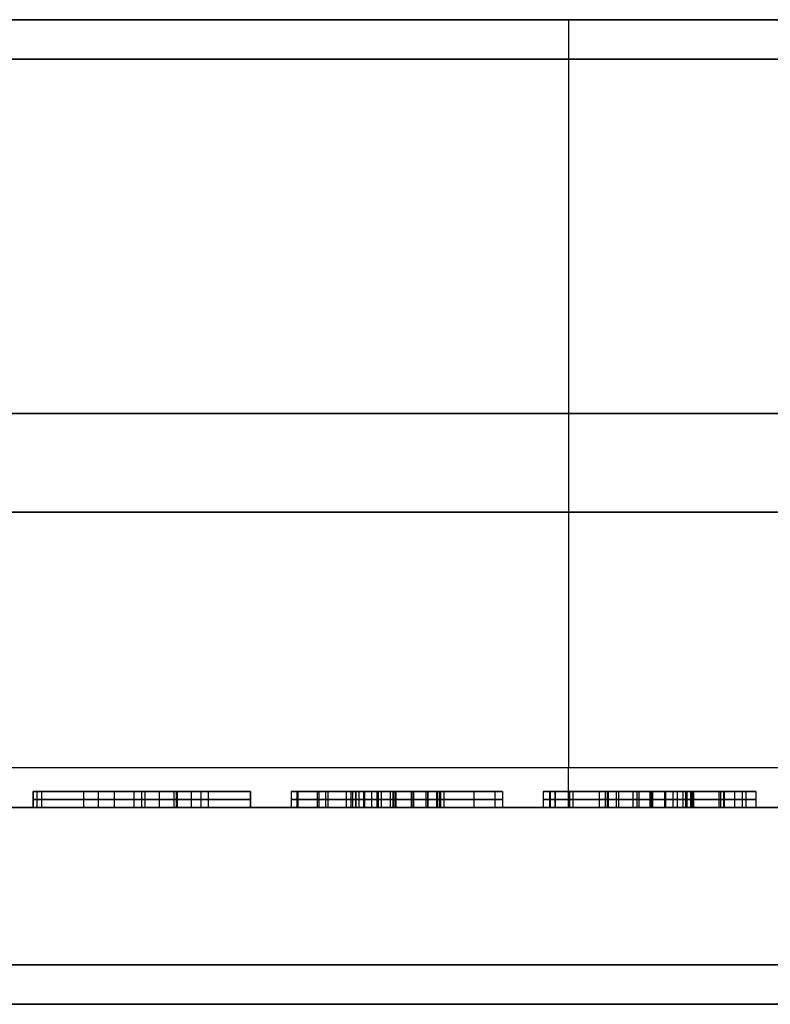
# Model space of a CAD drawing. Header units: centimetres. Extents: x -11.4 to 11.4, y -26.1 to 0.
# Tile 227 of 256: x -8.9 to -8, y -9.3 to -8. Entities that reach past the tile are written whole.
import ezdxf

# ---------------------------------------------------------------- set-up
doc = ezdxf.new("R2010")
doc.units = ezdxf.units.CM
doc.layers.add('Default', color=7, linetype='Continuous', true_color=0x000000)

msp = doc.modelspace()

# ---------------------------------------------------------------- linework, layer by layer
at = {"layer": 'Default'}
for p, q in [((-8.225, -8.05, -3.3), (-8.225, -8.95, -3.3)), ((-8.225, -8.05, 3.3), (-8.225, -8.95, 3.3)), ((-11.05, -8.5, -3.3), (-5.4, -8.5, -3.3)), ((-5.4, -8.5, 3.3), (-11.05, -8.5, 3.3)), ((11.3, -8.625, 3.55), (-11.3, -8.625, 3.55)), ((-11.3, -8.625, -3.55), (11.3, -8.625, -3.55)), ((-8.9048, -9, 2.3548), (-8.9048, -8.98, 2.3548)), ((-8.8995, -9, 2.317), (-8.8995, -8.98, 2.317)), ((-8.7361, -8.98, 2.1932), (-8.8145, -8.98, 2.1932)), ((-8.7667, -9, 2.3864), (-8.7667, -8.98, 2.3864)), ((-8.7667, -8.98, 2.0345), (-8.7667, -8.98, 2.2449)), ((-8.7667, -8.98, 2.3185), (-8.7667, -8.98, 2.3864)), ((-8.7255, -9, 2.3185), (-8.7255, -8.98, 2.3185)), ((-8.7227, -9, 2), (-8.7227, -8.98, 2)), ((-8.6286, -9, 2.3525), (-8.6286, -8.98, 2.3525)), ((-8.3089, -8.98, 2.1933), (-8.5643, -8.98, 2.1933)), ((-8.5303, -9, 2.293), (-8.5303, -8.98, 2.293)), ((-8.443, -8.98, 1.9916), (-8.443, -8.98, 2.0562)), ((-8.443, -8.98, 2.1906), (-8.443, -8.98, 2.2533)), ((-8.443, -8.98, 2.3303), (-8.443, -8.98, 2.3949)), ((-8.1478, -8.98, 2.189), (-8.2469, -8.98, 2.189)), ((-8.242, -9, 2.3525), (-8.242, -8.98, 2.3525)), ((-8.1609, -9, 2.3185), (-8.1609, -8.98, 2.3185)), ((-8.135, -9, 2.3864), (-8.135, -8.98, 2.3864)), ((-8.1222, -8.98, 1.9916), (-8.1222, -8.98, 2.0562)), ((-8.1222, -8.98, 2.1939), (-8.1222, -8.98, 2.2574)), ((-8.1222, -8.98, 2.3185), (-8.1222, -8.98, 2.3864)), ((-8.0018, -8.98, 2.189), (-8.0956, -8.98, 2.189)), ((-8.0744, -9, 2.2775), (-8.0744, -8.98, 2.2775)), ((-8.0335, -9, 2.1699), (-8.0335, -8.98, 2.1699)), ((-8.0266, -9, 2.1054), (-8.0266, -8.98, 2.1054)), ((-8.0137, -9, 2.2789), (-8.0137, -8.98, 2.2789)), ((-11.05, -9), (-7.77, -9)), ((-8.9048, -8.99, 2.3864), (-8.6286, -8.99, 2.3864)), ((-8.9048, -8.99, 2.3232), (-8.9048, -8.99, 2.3864)), ((-8.8942, -8.99, 2.3109), (-8.9048, -8.99, 2.3232)), ((-8.6286, -8.99, 2.3185), (-8.8223, -8.99, 2.3185)), ((-8.6824, -8.99, 2), (-8.7631, -8.99, 2)), ((-8.6286, -8.99, 2.3864), (-8.6286, -8.99, 2.3185)), ((-8.491, -8.99, 2.293), (-8.5697, -8.99, 2.293)), ((-8.4986, -9, 2.1234), (-8.3875, -9, 2.1234)), ((-8.443, -9, 2.0562), (-8.443, -9, 2.1906)), ((-8.242, -8.99, 2.3864), (-8.028, -8.99, 2.3864)), ((-8.242, -8.99, 2.3185), (-8.242, -8.99, 2.3864)), ((-8.0798, -8.99, 2.3185), (-8.242, -8.99, 2.3185)), ((-8.225, -9, -3.25), (-8.225, -9, 2.0375)), ((-8.225, -9, 2.2227), (-8.225, -9, 2.3185)), ((-8.225, -9, 2.3864), (-8.225, -9, 3.25)), ((-8.069, -8.99, 2.2365), (-8.0798, -8.99, 2.3185)), ((-7.9995, -8.99, 2.1714), (-8.0676, -8.99, 2.1684)), ((-8.066, -8.99, 2.1054), (-7.9872, -8.99, 2.1054)), ((-8.028, -8.99, 2.3864), (-7.9995, -8.99, 2.1714)), ((-11.3, -9.25), (-7.93, -9.25))]:
    msp.add_line(p, q, dxfattribs=at)
at = {"layer": 'Default', "extrusion": (1, 0, 0)}
for centre, start, end in [((-8.05, -3.35, -8.225), 0, 90), ((-8.95, -3.25, -8.225), 180, 270)]:
    msp.add_arc(centre, 0.05, start, end, dxfattribs=at)
at = {"layer": 'Default', "extrusion": (-1, 0, 0)}
for centre, start, end in [((8.05, 3.35, 8.225), 180, 270), ((8.95, 3.25, 8.225), 0, 90)]:
    msp.add_arc(centre, 0.05, start, end, dxfattribs=at)
at = {"layer": 'Default'}
for points, degree in [([(11.3, -8, 3.5), (0, -8, 3.5), (-11.3, -8, 3.5)], 2), ([(-11.3, -8, -3.5), (0, -8, -3.5), (11.3, -8, -3.5)], 2), ([(-11.05, -8, 3.35), (-8.225, -8, 3.35), (-5.4, -8, 3.35)], 2), ([(-5.4, -8, -3.35), (-8.225, -8, -3.35), (-11.05, -8, -3.35)], 2), ([(11.3, -8.05, 3.55), (0, -8.05, 3.55), (-11.3, -8.05, 3.55)], 2), ([(-11.3, -8.05, -3.55), (0, -8.05, -3.55), (11.3, -8.05, -3.55)], 2), ([(-11.05, -8.05, -3.3), (-8.225, -8.05, -3.3), (-5.4, -8.05, -3.3)], 2), ([(-5.4, -8.05, 3.3), (-8.225, -8.05, 3.3), (-11.05, -8.05, 3.3)], 2), ([(-5.4, -8.95, -3.3), (-8.225, -8.95, -3.3), (-11.05, -8.95, -3.3)], 2), ([(-5.4, -8.95, 3.3), (-8.225, -8.95, 3.3), (-11.05, -8.95, 3.3)], 2), ([(-8.9048, -8.98, 2.3864), (-8.9048, -8.99, 2.3864), (-8.9048, -9, 2.3864)], 2), ([(-8.6286, -8.98, 2.3864), (-8.7667, -8.98, 2.3864), (-8.9048, -8.98, 2.3864)], 2), ([(-8.9048, -8.98, 2.3232), (-8.9048, -8.99, 2.3232), (-8.9048, -9, 2.3232)], 2), ([(-8.9048, -8.98, 2.3864), (-8.9048, -8.98, 2.3548), (-8.9048, -8.98, 2.3232)], 2), ([(-8.9048, -8.98, 2.3232), (-8.8995, -8.98, 2.317), (-8.8942, -8.98, 2.3109)], 2), ([(-8.8942, -8.98, 2.3109), (-8.8942, -8.99, 2.3109), (-8.8942, -9, 2.3109)], 2), ([(-8.8942, -8.98, 2.3109), (-8.8881, -8.98, 2.3038), (-8.8763, -8.98, 2.2897), (-8.8604, -8.98, 2.2686), (-8.8459, -8.98, 2.2478), (-8.8329, -8.98, 2.2272), (-8.8213, -8.98, 2.2067), (-8.8109, -8.98, 2.1864), (-8.8048, -8.98, 2.1729), (-8.8019, -8.98, 2.1662)], 3), ([(-8.8405, -9, 2.239), (-8.8405, -8.99, 2.239), (-8.8405, -8.98, 2.239)], 2), ([(-8.8223, -8.98, 2.3185), (-8.8223, -8.99, 2.3185), (-8.8223, -9, 2.3185)], 2), ([(-8.7446, -8.98, 2.2091), (-8.7617, -8.98, 2.2398), (-8.7875, -8.98, 2.2762), (-8.8223, -8.98, 2.3185)], 3), ([(-8.8223, -8.98, 2.3185), (-8.7255, -8.98, 2.3185), (-8.6286, -8.98, 2.3185)], 2), ([(-8.8019, -8.98, 2.1662), (-8.8019, -8.99, 2.1662), (-8.8019, -9, 2.1662)], 2), ([(-8.8019, -8.98, 2.1662), (-8.7995, -8.98, 2.1605), (-8.7948, -8.98, 2.1488), (-8.7883, -8.98, 2.1305), (-8.7825, -8.98, 2.1114), (-8.7772, -8.98, 2.0913), (-8.7725, -8.98, 2.0703), (-8.7686, -8.98, 2.0481), (-8.7654, -8.98, 2.0248), (-8.7637, -8.98, 2.0084), (-8.7631, -8.98, 2)], 3), ([(-8.7766, -9, 2.2592), (-8.7766, -8.99, 2.2592), (-8.7766, -8.98, 2.2592)], 2), ([(-8.7765, -9, 2.0879), (-8.7765, -8.99, 2.0879), (-8.7765, -8.98, 2.0879)], 2), ([(-8.7631, -8.98, 2), (-8.7631, -8.99, 2), (-8.7631, -9, 2)], 2), ([(-8.7631, -8.98, 2), (-8.7227, -8.98, 2), (-8.6824, -8.98, 2)], 2), ([(-8.7446, -8.98, 2.2091), (-8.7446, -8.99, 2.2091), (-8.7446, -9, 2.2091)], 2), ([(-8.704, -8.98, 2.1174), (-8.7139, -8.98, 2.1477), (-8.7275, -8.98, 2.1784), (-8.7446, -8.98, 2.2091)], 3), ([(-8.7216, -9, 2.1631), (-8.7216, -8.99, 2.1631), (-8.7216, -8.98, 2.1631)], 2), ([(-8.704, -8.98, 2.1174), (-8.704, -8.99, 2.1174), (-8.704, -9, 2.1174)], 2), ([(-8.6824, -8.98, 2), (-8.6868, -8.98, 2.0478), (-8.6941, -8.98, 2.0869), (-8.704, -8.98, 2.1174)], 3), ([(-8.6912, -9, 2.0654), (-8.6912, -8.99, 2.0654), (-8.6912, -8.98, 2.0654)], 2), ([(-8.6824, -8.98, 2), (-8.6824, -8.99, 2), (-8.6824, -9, 2)], 2), ([(-8.6286, -8.98, 2.3864), (-8.6286, -8.99, 2.3864), (-8.6286, -9, 2.3864)], 2), ([(-8.6286, -8.98, 2.3185), (-8.6286, -8.98, 2.3525), (-8.6286, -8.98, 2.3864)], 2), ([(-8.6286, -9, 2.3185), (-8.6286, -8.99, 2.3185), (-8.6286, -8.98, 2.3185)], 2), ([(-8.5773, -8.98, 2.1309), (-8.5773, -8.99, 2.1309), (-8.5773, -9, 2.1309)], 2), ([(-8.5439, -8.98, 2.2219), (-8.5662, -8.98, 2.1996), (-8.5773, -8.98, 2.1695), (-8.5773, -8.98, 2.1309)], 3), ([(-8.5773, -8.98, 2.1309), (-8.5773, -8.98, 2.0891), (-8.5654, -8.98, 2.0554), (-8.542, -8.98, 2.0299)], 3), ([(-8.5697, -8.98, 2.293), (-8.5697, -8.99, 2.293), (-8.5697, -9, 2.293)], 2), ([(-8.4508, -8.98, 2.3951), (-8.5206, -8.98, 2.3951), (-8.5602, -8.98, 2.3609), (-8.5697, -8.98, 2.293)], 3), ([(-8.5697, -8.98, 2.293), (-8.5303, -8.98, 2.293), (-8.491, -8.98, 2.293)], 2), ([(-8.5689, -9, 2.1826), (-8.5689, -8.99, 2.1826), (-8.5689, -8.98, 2.1826)], 2), ([(-8.5684, -9, 2.0742), (-8.5684, -8.99, 2.0742), (-8.5684, -8.98, 2.0742)], 2), ([(-8.5439, -8.98, 2.2219), (-8.5439, -8.99, 2.2219), (-8.5439, -9, 2.2219)], 2), ([(-8.4627, -8.98, 2.2553), (-8.4948, -8.98, 2.2553), (-8.5217, -8.98, 2.2441), (-8.5439, -8.98, 2.2219)], 3), ([(-8.542, -8.98, 2.0299), (-8.542, -8.99, 2.0299), (-8.542, -9, 2.0299)], 2), ([(-8.542, -8.98, 2.0299), (-8.5187, -8.98, 2.0043), (-8.4869, -8.98, 1.9916), (-8.447, -8.98, 1.9916)], 3), ([(-8.5329, -9, 2.3695), (-8.5329, -8.99, 2.3695), (-8.5329, -8.98, 2.3695)], 2), ([(-8.507, -9, 2.2469), (-8.507, -8.99, 2.2469), (-8.507, -8.98, 2.2469)], 2), ([(-8.5008, -9, 2.0012), (-8.5008, -8.99, 2.0012), (-8.5008, -8.98, 2.0012)], 2), ([(-8.4986, -8.98, 2.1244), (-8.4986, -8.98, 2.1219), (-8.4984, -8.98, 2.1171), (-8.4978, -8.98, 2.1105), (-8.4968, -8.98, 2.1044), (-8.4956, -8.98, 2.0988), (-8.494, -8.98, 2.0935), (-8.4922, -8.98, 2.0886), (-8.4901, -8.98, 2.084), (-8.4877, -8.98, 2.0796), (-8.4859, -8.98, 2.0768), (-8.485, -8.98, 2.0755)], 3), ([(-8.4836, -8.98, 2.1726), (-8.4844, -8.98, 2.1716), (-8.4862, -8.98, 2.1693), (-8.4885, -8.98, 2.1658), (-8.4906, -8.98, 2.1619), (-8.4925, -8.98, 2.1578), (-8.4942, -8.98, 2.1534), (-8.4957, -8.98, 2.1485), (-8.4969, -8.98, 2.1432), (-8.4978, -8.98, 2.1375), (-8.4984, -8.98, 2.1313), (-8.4986, -8.98, 2.1267), (-8.4986, -8.98, 2.1244)], 3), ([(-8.4986, -9, 2.1244), (-8.4986, -8.99, 2.1244), (-8.4986, -8.98, 2.1244)], 2), ([(-8.4951, -9, 2.0974), (-8.4951, -8.99, 2.0974), (-8.4951, -8.98, 2.0974)], 2), ([(-8.4947, -9, 2.1516), (-8.4947, -8.99, 2.1516), (-8.4947, -8.98, 2.1516)], 2), ([(-8.491, -8.98, 2.293), (-8.491, -8.99, 2.293), (-8.491, -9, 2.293)], 2), ([(-8.491, -8.98, 2.293), (-8.4904, -8.98, 2.295), (-8.4891, -8.98, 2.2989), (-8.4871, -8.98, 2.3038), (-8.485, -8.98, 2.308), (-8.4828, -8.98, 2.3117), (-8.4806, -8.98, 2.3149), (-8.4782, -8.98, 2.3177), (-8.4758, -8.98, 2.3201), (-8.4734, -8.98, 2.3223), (-8.4708, -8.98, 2.3241), (-8.4681, -8.98, 2.3258), (-8.4652, -8.98, 2.3271), (-8.4622, -8.98, 2.3283), (-8.459, -8.98, 2.3292), (-8.4556, -8.98, 2.3299), (-8.4519, -8.98, 2.3304), (-8.4492, -8.98, 2.3305), (-8.4478, -8.98, 2.3305)], 3), ([(-8.485, -8.98, 2.0755), (-8.4843, -8.98, 2.0745), (-8.4828, -8.98, 2.0725), (-8.4805, -8.98, 2.0698), (-8.4779, -8.98, 2.0673), (-8.4752, -8.98, 2.0651), (-8.4722, -8.98, 2.0631), (-8.4691, -8.98, 2.0614), (-8.4656, -8.98, 2.0598), (-8.4619, -8.98, 2.0585), (-8.4579, -8.98, 2.0575), (-8.4535, -8.98, 2.0567), (-8.4491, -8.98, 2.0563), (-8.446, -8.98, 2.0562), (-8.4445, -8.98, 2.0562)], 3), ([(-8.485, -9, 2.0755), (-8.485, -8.99, 2.0755), (-8.485, -8.98, 2.0755)], 2), ([(-8.4437, -8.98, 2.1906), (-8.4451, -8.98, 2.1906), (-8.4479, -8.98, 2.1905), (-8.4522, -8.98, 2.1901), (-8.4564, -8.98, 2.1894), (-8.4605, -8.98, 2.1883), (-8.4643, -8.98, 2.187), (-8.4678, -8.98, 2.1854), (-8.4712, -8.98, 2.1835), (-8.4744, -8.98, 2.1814), (-8.4776, -8.98, 2.1789), (-8.4806, -8.98, 2.176), (-8.4826, -8.98, 2.1738), (-8.4836, -8.98, 2.1726)], 3), ([(-8.4836, -9, 2.1726), (-8.4836, -8.99, 2.1726), (-8.4836, -8.98, 2.1726)], 2), ([(-8.4746, -9, 2.3211), (-8.4746, -8.99, 2.3211), (-8.4746, -8.98, 2.3211)], 2), ([(-8.4681, -9, 2.061), (-8.4681, -8.99, 2.061), (-8.4681, -8.98, 2.061)], 2), ([(-8.4661, -9, 2.1861), (-8.4661, -8.99, 2.1861), (-8.4661, -8.98, 2.1861)], 2), ([(-8.4627, -8.98, 2.2553), (-8.4627, -8.99, 2.2553), (-8.4627, -9, 2.2553)], 2), ([(-8.3832, -8.98, 2.2219), (-8.4084, -8.98, 2.2441), (-8.435, -8.98, 2.2553), (-8.4627, -8.98, 2.2553)], 3), ([(-8.4508, -9, 2.3951), (-8.4508, -8.99, 2.3951), (-8.4508, -8.98, 2.3951)], 2), ([(-8.3088, -8.98, 2.1803), (-8.3088, -8.98, 2.3234), (-8.356, -8.98, 2.3951), (-8.4508, -8.98, 2.3951)], 3), ([(-8.4478, -8.98, 2.3305), (-8.4478, -8.99, 2.3305), (-8.4478, -9, 2.3305)], 2), ([(-8.4478, -8.98, 2.3305), (-8.4464, -8.98, 2.3305), (-8.4437, -8.98, 2.3304), (-8.4397, -8.98, 2.3299), (-8.4357, -8.98, 2.3292), (-8.4319, -8.98, 2.3281), (-8.4283, -8.98, 2.3268), (-8.4248, -8.98, 2.3252), (-8.4214, -8.98, 2.3232), (-8.418, -8.98, 2.3209), (-8.4148, -8.98, 2.3182), (-8.4116, -8.98, 2.3151), (-8.4086, -8.98, 2.3118), (-8.4068, -8.98, 2.3094), (-8.4059, -8.98, 2.3082)], 3), ([(-8.447, -8.98, 1.9916), (-8.447, -8.99, 1.9916), (-8.447, -9, 1.9916)], 2), ([(-8.447, -8.98, 1.9916), (-8.4035, -8.98, 1.9916), (-8.3696, -8.98, 2.0071), (-8.3451, -8.98, 2.038)], 3), ([(-8.4445, -8.98, 2.0562), (-8.4431, -8.98, 2.0562), (-8.4402, -8.98, 2.0563), (-8.4358, -8.98, 2.0567), (-8.4314, -8.98, 2.0575), (-8.4272, -8.98, 2.0585), (-8.4232, -8.98, 2.0599), (-8.4195, -8.98, 2.0615), (-8.416, -8.98, 2.0633), (-8.4127, -8.98, 2.0655), (-8.4094, -8.98, 2.0679), (-8.4062, -8.98, 2.0708), (-8.4042, -8.98, 2.0729), (-8.4032, -8.98, 2.0741)], 3), ([(-8.4445, -9, 2.0562), (-8.4445, -8.99, 2.0562), (-8.4445, -8.98, 2.0562)], 2), ([(-8.4035, -8.98, 2.1749), (-8.4046, -8.98, 2.1759), (-8.4069, -8.98, 2.178), (-8.4103, -8.98, 2.1806), (-8.4138, -8.98, 2.1829), (-8.4175, -8.98, 2.1849), (-8.4213, -8.98, 2.1866), (-8.4252, -8.98, 2.188), (-8.4294, -8.98, 2.1891), (-8.4339, -8.98, 2.19), (-8.4386, -8.98, 2.1905), (-8.442, -8.98, 2.1906), (-8.4437, -8.98, 2.1906)], 3), ([(-8.4437, -9, 2.1906), (-8.4437, -8.99, 2.1906), (-8.4437, -8.98, 2.1906)], 2), ([(-8.4243, -9, 2.3249), (-8.4243, -8.99, 2.3249), (-8.4243, -8.98, 2.3249)], 2), ([(-8.4221, -9, 2.2469), (-8.4221, -8.99, 2.2469), (-8.4221, -8.98, 2.2469)], 2), ([(-8.4215, -9, 2.1866), (-8.4215, -8.99, 2.1866), (-8.4215, -8.98, 2.1866)], 2), ([(-8.4213, -9, 2.0607), (-8.4213, -8.99, 2.0607), (-8.4213, -8.98, 2.0607)], 2), ([(-8.4059, -8.98, 2.3082), (-8.4059, -8.99, 2.3082), (-8.4059, -9, 2.3082)], 2), ([(-8.4059, -8.98, 2.3082), (-8.4052, -8.98, 2.3072), (-8.4037, -8.98, 2.3049), (-8.4015, -8.98, 2.3011), (-8.3995, -8.98, 2.2969), (-8.3975, -8.98, 2.2924), (-8.3958, -8.98, 2.2876), (-8.3941, -8.98, 2.2826), (-8.3925, -8.98, 2.2771), (-8.391, -8.98, 2.2711), (-8.3895, -8.98, 2.2644), (-8.3881, -8.98, 2.2572), (-8.3867, -8.98, 2.2494), (-8.3854, -8.98, 2.241), (-8.3842, -8.98, 2.2319), (-8.3835, -8.98, 2.2253), (-8.3832, -8.98, 2.2219)], 3), ([(-8.3875, -8.98, 2.1257), (-8.3875, -8.98, 2.1283), (-8.3876, -8.98, 2.1332), (-8.3882, -8.98, 2.1397), (-8.3891, -8.98, 2.1456), (-8.3902, -8.98, 2.1507), (-8.3916, -8.98, 2.1554), (-8.3932, -8.98, 2.1595), (-8.3949, -8.98, 2.1631), (-8.3967, -8.98, 2.1664), (-8.3988, -8.98, 2.1695), (-8.401, -8.98, 2.1723), (-8.4027, -8.98, 2.174), (-8.4035, -8.98, 2.1749)], 3), ([(-8.4035, -9, 2.1749), (-8.4035, -8.99, 2.1749), (-8.4035, -8.98, 2.1749)], 2), ([(-8.4032, -8.98, 2.0741), (-8.4023, -8.98, 2.0751), (-8.4005, -8.98, 2.0773), (-8.3981, -8.98, 2.0808), (-8.3959, -8.98, 2.0846), (-8.394, -8.98, 2.0887), (-8.3922, -8.98, 2.0933), (-8.3906, -8.98, 2.0984), (-8.3893, -8.98, 2.104), (-8.3883, -8.98, 2.1104), (-8.3877, -8.98, 2.1176), (-8.3875, -8.98, 2.1229), (-8.3875, -8.98, 2.1257)], 3), ([(-8.4032, -9, 2.0741), (-8.4032, -8.99, 2.0741), (-8.4032, -8.98, 2.0741)], 2), ([(-8.3922, -9, 2.2758), (-8.3922, -8.99, 2.2758), (-8.3922, -8.98, 2.2758)], 2), ([(-8.3915, -9, 2.1548), (-8.3915, -8.99, 2.1548), (-8.3915, -8.98, 2.1548)], 2), ([(-8.3914, -9, 2.0959), (-8.3914, -8.99, 2.0959), (-8.3914, -8.98, 2.0959)], 2), ([(-8.3889, -9, 2.0032), (-8.3889, -8.99, 2.0032), (-8.3889, -8.98, 2.0032)], 2), ([(-8.3875, -8.98, 2.1257), (-8.3875, -8.99, 2.1257), (-8.3875, -9, 2.1257)], 2), ([(-8.3832, -8.98, 2.2219), (-8.3832, -8.99, 2.2219), (-8.3832, -9, 2.2219)], 2), ([(-8.3451, -8.98, 2.038), (-8.3451, -8.99, 2.038), (-8.3451, -9, 2.038)], 2), ([(-8.3451, -8.98, 2.038), (-8.3207, -8.98, 2.069), (-8.3088, -8.98, 2.1165), (-8.3088, -8.98, 2.1803)], 3), ([(-8.3445, -9, 2.3417), (-8.3445, -8.99, 2.3417), (-8.3445, -8.98, 2.3417)], 2), ([(-8.3179, -9, 2.0965), (-8.3179, -8.99, 2.0965), (-8.3179, -8.98, 2.0965)], 2), ([(-8.3088, -8.98, 2.1803), (-8.3088, -8.99, 2.1803), (-8.3088, -9, 2.1803)], 2), ([(-8.2572, -8.98, 2.1336), (-8.2572, -8.99, 2.1336), (-8.2572, -9, 2.1336)], 2), ([(-8.2235, -8.98, 2.2243), (-8.2458, -8.98, 2.2015), (-8.2572, -8.98, 2.1714), (-8.2572, -8.98, 2.1336)], 3), ([(-8.2572, -8.98, 2.1336), (-8.2572, -8.98, 2.0918), (-8.2444, -8.98, 2.0578), (-8.2194, -8.98, 2.0312)], 3), ([(-8.2486, -9, 2.1846), (-8.2486, -8.99, 2.1846), (-8.2486, -8.98, 2.1846)], 2), ([(-8.2476, -9, 2.0766), (-8.2476, -8.99, 2.0766), (-8.2476, -8.98, 2.0766)], 2), ([(-8.242, -8.98, 2.3864), (-8.242, -8.99, 2.3864), (-8.242, -9, 2.3864)], 2), ([(-8.028, -8.98, 2.3864), (-8.135, -8.98, 2.3864), (-8.242, -8.98, 2.3864)], 2), ([(-8.242, -8.98, 2.3185), (-8.242, -8.99, 2.3185), (-8.242, -9, 2.3185)], 2), ([(-8.242, -8.98, 2.3864), (-8.242, -8.98, 2.3525), (-8.242, -8.98, 2.3185)], 2), ([(-8.242, -8.98, 2.3185), (-8.1609, -8.98, 2.3185), (-8.0798, -8.98, 2.3185)], 2), ([(-8.2235, -8.98, 2.2243), (-8.2235, -8.99, 2.2243), (-8.2235, -9, 2.2243)], 2), ([(-8.1382, -8.98, 2.2585), (-8.1727, -8.98, 2.2585), (-8.2012, -8.98, 2.2471), (-8.2235, -8.98, 2.2243)], 3), ([(-8.2194, -8.98, 2.0312), (-8.2194, -8.99, 2.0312), (-8.2194, -9, 2.0312)], 2), ([(-8.2194, -8.98, 2.0312), (-8.1944, -8.98, 2.0046), (-8.1605, -8.98, 1.9916), (-8.1181, -8.98, 1.9916)], 3), ([(-8.1855, -9, 2.25), (-8.1855, -8.99, 2.25), (-8.1855, -8.98, 2.25)], 2), ([(-8.1784, -8.98, 2.1249), (-8.1784, -8.99, 2.1249), (-8.1784, -9, 2.1249)], 2), ([(-8.1616, -8.98, 2.0738), (-8.1625, -8.98, 2.0748), (-8.1643, -8.98, 2.0767), (-8.1666, -8.98, 2.0799), (-8.1688, -8.98, 2.0833), (-8.1708, -8.98, 2.087), (-8.1726, -8.98, 2.091), (-8.1742, -8.98, 2.0953), (-8.1756, -8.98, 2.1002), (-8.1768, -8.98, 2.1054), (-8.1777, -8.98, 2.1113), (-8.1783, -8.98, 2.1177), (-8.1784, -8.98, 2.1224), (-8.1784, -8.98, 2.1249)], 3), ([(-8.1784, -8.98, 2.1249), (-8.1784, -8.98, 2.128), (-8.1782, -8.98, 2.1338), (-8.1776, -8.98, 2.1414), (-8.1765, -8.98, 2.1481), (-8.1752, -8.98, 2.1539), (-8.1737, -8.98, 2.159), (-8.172, -8.98, 2.1636), (-8.1701, -8.98, 2.1676), (-8.1681, -8.98, 2.1712), (-8.1659, -8.98, 2.1745), (-8.1636, -8.98, 2.1774), (-8.1611, -8.98, 2.1801), (-8.1584, -8.98, 2.1825), (-8.1556, -8.98, 2.1847), (-8.1525, -8.98, 2.1866), (-8.1492, -8.98, 2.1884), (-8.1457, -8.98, 2.1899), (-8.1418, -8.98, 2.1913), (-8.1375, -8.98, 2.1924), (-8.1328, -8.98, 2.1932), (-8.1276, -8.98, 2.1938), (-8.1237, -8.98, 2.1939), (-8.1217, -8.98, 2.1939)], 3), ([(-8.1754, -9, 2.0015), (-8.1754, -8.99, 2.0015), (-8.1754, -8.98, 2.0015)], 2), ([(-8.1742, -9, 2.0953), (-8.1742, -8.99, 2.0953), (-8.1742, -8.98, 2.0953)], 2), ([(-8.1641, -9, 2.1767), (-8.1641, -8.99, 2.1767), (-8.1641, -8.98, 2.1767)], 2), ([(-8.1616, -8.98, 2.0738), (-8.1616, -8.99, 2.0738), (-8.1616, -9, 2.0738)], 2), ([(-8.12, -8.98, 2.0562), (-8.1217, -8.98, 2.0562), (-8.1249, -8.98, 2.0563), (-8.1293, -8.98, 2.0568), (-8.1336, -8.98, 2.0576), (-8.1375, -8.98, 2.0586), (-8.1414, -8.98, 2.0599), (-8.145, -8.98, 2.0615), (-8.1485, -8.98, 2.0633), (-8.1519, -8.98, 2.0654), (-8.1552, -8.98, 2.0678), (-8.1585, -8.98, 2.0706), (-8.1606, -8.98, 2.0727), (-8.1616, -8.98, 2.0738)], 3), ([(-8.1428, -9, 2.0605), (-8.1428, -8.99, 2.0605), (-8.1428, -8.98, 2.0605)], 2), ([(-8.1382, -8.98, 2.2585), (-8.1382, -8.99, 2.2585), (-8.1382, -9, 2.2585)], 2), ([(-8.069, -8.98, 2.2365), (-8.0907, -8.98, 2.2512), (-8.1138, -8.98, 2.2585), (-8.1382, -8.98, 2.2585)], 3), ([(-8.1217, -8.98, 2.1939), (-8.1217, -8.99, 2.1939), (-8.1217, -9, 2.1939)], 2), ([(-8.1217, -8.98, 2.1939), (-8.12, -8.98, 2.1939), (-8.1166, -8.98, 2.1938), (-8.1116, -8.98, 2.1933), (-8.1067, -8.98, 2.1924), (-8.1018, -8.98, 2.1912), (-8.0972, -8.98, 2.1897), (-8.0926, -8.98, 2.1878), (-8.0882, -8.98, 2.1855), (-8.0838, -8.98, 2.1828), (-8.0795, -8.98, 2.1797), (-8.0753, -8.98, 2.1762), (-8.0713, -8.98, 2.1724), (-8.0688, -8.98, 2.1697), (-8.0676, -8.98, 2.1684)], 3), ([(-8.12, -8.98, 2.0562), (-8.12, -8.99, 2.0562), (-8.12, -9, 2.0562)], 2), ([(-8.0871, -8.98, 2.0665), (-8.0879, -8.98, 2.0658), (-8.0895, -8.98, 2.0644), (-8.0921, -8.98, 2.0627), (-8.095, -8.98, 2.0612), (-8.098, -8.98, 2.0598), (-8.1015, -8.98, 2.0586), (-8.1053, -8.98, 2.0576), (-8.1096, -8.98, 2.0568), (-8.1144, -8.98, 2.0563), (-8.1181, -8.98, 2.0562), (-8.12, -8.98, 2.0562)], 3), ([(-8.1181, -8.98, 1.9916), (-8.1181, -8.99, 1.9916), (-8.1181, -9, 1.9916)], 2), ([(-8.1181, -8.98, 1.9916), (-8.0826, -8.98, 1.9916), (-8.0538, -8.98, 2), (-8.0315, -8.98, 2.0174)], 3), ([(-8.1026, -9, 2.253), (-8.1026, -8.99, 2.253), (-8.1026, -8.98, 2.253)], 2), ([(-8.1012, -9, 2.0587), (-8.1012, -8.99, 2.0587), (-8.1012, -8.98, 2.0587)], 2), ([(-8.0921, -9, 2.1874), (-8.0921, -8.99, 2.1874), (-8.0921, -8.98, 2.1874)], 2), ([(-8.0871, -8.98, 2.0665), (-8.0871, -8.99, 2.0665), (-8.0871, -9, 2.0665)], 2), ([(-8.066, -8.98, 2.1054), (-8.0665, -8.98, 2.1039), (-8.0675, -8.98, 2.1009), (-8.0692, -8.98, 2.0962), (-8.071, -8.98, 2.0917), (-8.073, -8.98, 2.0873), (-8.0749, -8.98, 2.0832), (-8.0769, -8.98, 2.0796), (-8.0789, -8.98, 2.0762), (-8.081, -8.98, 2.0733), (-8.083, -8.98, 2.0706), (-8.0851, -8.98, 2.0683), (-8.0864, -8.98, 2.067), (-8.0871, -8.98, 2.0665)], 3), ([(-8.0798, -8.98, 2.3185), (-8.0798, -8.99, 2.3185), (-8.0798, -9, 2.3185)], 2), ([(-8.0798, -8.98, 2.3185), (-8.0744, -8.98, 2.2775), (-8.069, -8.98, 2.2365)], 2), ([(-8.076, -9, 2.0812), (-8.076, -8.99, 2.0812), (-8.076, -8.98, 2.0812)], 2), ([(-8.0697, -9, 1.998), (-8.0697, -8.99, 1.998), (-8.0697, -8.98, 1.998)], 2), ([(-8.069, -8.98, 2.2365), (-8.069, -8.99, 2.2365), (-8.069, -9, 2.2365)], 2), ([(-8.0676, -8.98, 2.1684), (-8.0676, -8.99, 2.1684), (-8.0676, -9, 2.1684)], 2), ([(-8.0676, -8.98, 2.1684), (-8.0335, -8.98, 2.1699), (-7.9995, -8.98, 2.1714)], 2), ([(-8.066, -8.98, 2.1054), (-8.066, -8.99, 2.1054), (-8.066, -9, 2.1054)], 2), ([(-7.9872, -8.98, 2.1054), (-8.0266, -8.98, 2.1054), (-8.066, -8.98, 2.1054)], 2), ([(-8.0315, -8.98, 2.0174), (-8.0092, -8.98, 2.0348), (-7.9946, -8.98, 2.0641), (-7.9872, -8.98, 2.1054)], 3), ([(-8.0315, -9, 2.0174), (-8.0315, -8.99, 2.0174), (-8.0315, -8.98, 2.0174)], 2), ([(-8.028, -8.98, 2.3864), (-8.028, -8.99, 2.3864), (-8.028, -9, 2.3864)], 2), ([(-7.9995, -8.98, 2.1714), (-8.0137, -8.98, 2.2789), (-8.028, -8.98, 2.3864)], 2), ([(-8.0039, -9, 2.0522), (-8.0039, -8.99, 2.0522), (-8.0039, -8.98, 2.0522)], 2), ([(-7.9995, -8.98, 2.1714), (-7.9995, -8.99, 2.1714), (-7.9995, -9, 2.1714)], 2), ([(-7.9872, -8.98, 2.1054), (-7.9872, -8.99, 2.1054), (-7.9872, -9, 2.1054)], 2), ([(-5.4, -9, -3.25), (-8.225, -9, -3.25), (-11.05, -9, -3.25)], 2), ([(-5.4, -9, 3.25), (-8.225, -9, 3.25), (-11.05, -9, 3.25)], 2), ([(-8.9048, -9, 2.3232), (-8.9048, -9, 2.3548), (-8.9048, -9, 2.3864)], 2), ([(-8.9048, -9, 2.3864), (-8.7667, -9, 2.3864), (-8.6286, -9, 2.3864)], 2), ([(-8.8942, -9, 2.3109), (-8.8995, -9, 2.317), (-8.9048, -9, 2.3232)], 2), ([(-8.8019, -8.99, 2.1662), (-8.8228, -8.99, 2.2151), (-8.8532, -8.99, 2.2636), (-8.8942, -8.99, 2.3109)], 3), ([(-8.8019, -9, 2.1662), (-8.8228, -9, 2.2151), (-8.8532, -9, 2.2636), (-8.8942, -9, 2.3109)], 3), ([(-8.8223, -8.99, 2.3185), (-8.7875, -8.99, 2.2762), (-8.7617, -8.99, 2.2398), (-8.7446, -8.99, 2.2091)], 3), ([(-8.6286, -9, 2.3185), (-8.7255, -9, 2.3185), (-8.8223, -9, 2.3185)], 2), ([(-8.8223, -9, 2.3185), (-8.7875, -9, 2.2762), (-8.7617, -9, 2.2398), (-8.7446, -9, 2.2091)], 3), ([(-8.7631, -8.99, 2), (-8.768, -8.99, 2.0616), (-8.781, -8.99, 2.117), (-8.8019, -8.99, 2.1662)], 3), ([(-8.7631, -9, 2), (-8.768, -9, 2.0616), (-8.781, -9, 2.117), (-8.8019, -9, 2.1662)], 3), ([(-8.6824, -9, 2), (-8.7227, -9, 2), (-8.7631, -9, 2)], 2), ([(-8.7446, -8.99, 2.2091), (-8.7275, -8.99, 2.1784), (-8.7139, -8.99, 2.1477), (-8.704, -8.99, 2.1174)], 3), ([(-8.7446, -9, 2.2091), (-8.7275, -9, 2.1784), (-8.7139, -9, 2.1477), (-8.704, -9, 2.1174)], 3), ([(-8.704, -8.99, 2.1174), (-8.6941, -8.99, 2.0869), (-8.6868, -8.99, 2.0478), (-8.6824, -8.99, 2)], 3), ([(-8.704, -9, 2.1174), (-8.6941, -9, 2.0869), (-8.6868, -9, 2.0478), (-8.6824, -9, 2)], 3), ([(-8.6286, -9, 2.3864), (-8.6286, -9, 2.3525), (-8.6286, -9, 2.3185)], 2), ([(-8.5773, -8.99, 2.1309), (-8.5773, -8.99, 2.1695), (-8.5662, -8.99, 2.1996), (-8.5439, -8.99, 2.2219)], 3), ([(-8.542, -8.99, 2.0299), (-8.5654, -8.99, 2.0554), (-8.5773, -8.99, 2.0891), (-8.5773, -8.99, 2.1309)], 3), ([(-8.5773, -9, 2.1309), (-8.5773, -9, 2.1695), (-8.5662, -9, 2.1996), (-8.5439, -9, 2.2219)], 3), ([(-8.542, -9, 2.0299), (-8.5654, -9, 2.0554), (-8.5773, -9, 2.0891), (-8.5773, -9, 2.1309)], 3), ([(-8.5697, -8.99, 2.293), (-8.5602, -8.99, 2.3609), (-8.5206, -8.99, 2.3951), (-8.4508, -8.99, 2.3951)], 3), ([(-8.491, -9, 2.293), (-8.5303, -9, 2.293), (-8.5697, -9, 2.293)], 2), ([(-8.5697, -9, 2.293), (-8.5602, -9, 2.3609), (-8.5206, -9, 2.3951), (-8.4508, -9, 2.3951)], 3), ([(-8.5439, -8.99, 2.2219), (-8.5217, -8.99, 2.2441), (-8.4948, -8.99, 2.2553), (-8.4627, -8.99, 2.2553)], 3), ([(-8.5439, -9, 2.2219), (-8.5217, -9, 2.2441), (-8.4948, -9, 2.2553), (-8.4627, -9, 2.2553)], 3), ([(-8.447, -8.99, 1.9916), (-8.4869, -8.99, 1.9916), (-8.5187, -8.99, 2.0043), (-8.542, -8.99, 2.0299)], 3), ([(-8.447, -9, 1.9916), (-8.4869, -9, 1.9916), (-8.5187, -9, 2.0043), (-8.542, -9, 2.0299)], 3), ([(-8.4836, -8.99, 2.1726), (-8.4934, -8.99, 2.1608), (-8.4986, -8.99, 2.1445), (-8.4986, -8.99, 2.1244)], 3), ([(-8.4986, -8.99, 2.1244), (-8.4986, -8.99, 2.1048), (-8.494, -8.99, 2.0885), (-8.485, -8.99, 2.0755)], 3), ([(-8.4836, -9, 2.1726), (-8.4934, -9, 2.1608), (-8.4986, -9, 2.1445), (-8.4986, -9, 2.1244)], 3), ([(-8.4986, -9, 2.1244), (-8.4986, -9, 2.1048), (-8.494, -9, 2.0885), (-8.485, -9, 2.0755)], 3), ([(-8.4478, -8.99, 2.3305), (-8.4692, -8.99, 2.3305), (-8.4836, -8.99, 2.318), (-8.491, -8.99, 2.293)], 3), ([(-8.4478, -9, 2.3305), (-8.4692, -9, 2.3305), (-8.4836, -9, 2.318), (-8.491, -9, 2.293)], 3), ([(-8.485, -8.99, 2.0755), (-8.476, -8.99, 2.0625), (-8.4625, -8.99, 2.0562), (-8.4445, -8.99, 2.0562)], 3), ([(-8.485, -9, 2.0755), (-8.476, -9, 2.0625), (-8.4625, -9, 2.0562), (-8.4445, -9, 2.0562)], 3), ([(-8.4437, -8.99, 2.1906), (-8.4603, -8.99, 2.1906), (-8.4736, -8.99, 2.1847), (-8.4836, -8.99, 2.1726)], 3), ([(-8.4437, -9, 2.1906), (-8.4603, -9, 2.1906), (-8.4736, -9, 2.1847), (-8.4836, -9, 2.1726)], 3), ([(-8.4627, -8.99, 2.2553), (-8.435, -8.99, 2.2553), (-8.4084, -8.99, 2.2441), (-8.3832, -8.99, 2.2219)], 3), ([(-8.4627, -9, 2.2553), (-8.435, -9, 2.2553), (-8.4084, -9, 2.2441), (-8.3832, -9, 2.2219)], 3), ([(-8.4508, -8.99, 2.3951), (-8.356, -8.99, 2.3951), (-8.3088, -8.99, 2.3234), (-8.3088, -8.99, 2.1803)], 3), ([(-8.4508, -9, 2.3951), (-8.356, -9, 2.3951), (-8.3088, -9, 2.3234), (-8.3088, -9, 2.1803)], 3), ([(-8.4059, -8.99, 2.3082), (-8.4166, -8.99, 2.3229), (-8.4304, -8.99, 2.3305), (-8.4478, -8.99, 2.3305)], 3), ([(-8.4059, -9, 2.3082), (-8.4166, -9, 2.3229), (-8.4304, -9, 2.3305), (-8.4478, -9, 2.3305)], 3), ([(-8.3451, -8.99, 2.038), (-8.3696, -8.99, 2.0071), (-8.4035, -8.99, 1.9916), (-8.447, -8.99, 1.9916)], 3), ([(-8.3451, -9, 2.038), (-8.3696, -9, 2.0071), (-8.4035, -9, 1.9916), (-8.447, -9, 1.9916)], 3), ([(-8.4445, -8.99, 2.0562), (-8.4274, -8.99, 2.0562), (-8.4136, -8.99, 2.0622), (-8.4032, -8.99, 2.0741)], 3), ([(-8.4445, -9, 2.0562), (-8.4274, -9, 2.0562), (-8.4136, -9, 2.0622), (-8.4032, -9, 2.0741)], 3), ([(-8.4035, -8.99, 2.1749), (-8.4141, -8.99, 2.1852), (-8.4274, -8.99, 2.1906), (-8.4437, -8.99, 2.1906)], 3), ([(-8.4035, -9, 2.1749), (-8.4141, -9, 2.1852), (-8.4274, -9, 2.1906), (-8.4437, -9, 2.1906)], 3), ([(-8.3832, -8.99, 2.2219), (-8.3875, -8.99, 2.2645), (-8.3951, -8.99, 2.2933), (-8.4059, -8.99, 2.3082)], 3), ([(-8.3832, -9, 2.2219), (-8.3875, -9, 2.2645), (-8.3951, -9, 2.2933), (-8.4059, -9, 2.3082)], 3), ([(-8.3875, -8.99, 2.1257), (-8.3875, -8.99, 2.148), (-8.3927, -8.99, 2.1643), (-8.4035, -8.99, 2.1749)], 3), ([(-8.3875, -9, 2.1257), (-8.3875, -9, 2.148), (-8.3927, -9, 2.1643), (-8.4035, -9, 2.1749)], 3), ([(-8.4032, -8.99, 2.0741), (-8.3927, -8.99, 2.0861), (-8.3875, -8.99, 2.1032), (-8.3875, -8.99, 2.1257)], 3), ([(-8.4032, -9, 2.0741), (-8.3927, -9, 2.0861), (-8.3875, -9, 2.1032), (-8.3875, -9, 2.1257)], 3), ([(-8.3088, -8.99, 2.1803), (-8.3088, -8.99, 2.1165), (-8.3207, -8.99, 2.069), (-8.3451, -8.99, 2.038)], 3), ([(-8.3088, -9, 2.1803), (-8.3088, -9, 2.1165), (-8.3207, -9, 2.069), (-8.3451, -9, 2.038)], 3), ([(-8.2572, -8.99, 2.1336), (-8.2572, -8.99, 2.1714), (-8.2458, -8.99, 2.2015), (-8.2235, -8.99, 2.2243)], 3), ([(-8.2194, -8.99, 2.0312), (-8.2444, -8.99, 2.0578), (-8.2572, -8.99, 2.0918), (-8.2572, -8.99, 2.1336)], 3), ([(-8.2572, -9, 2.1336), (-8.2572, -9, 2.1714), (-8.2458, -9, 2.2015), (-8.2235, -9, 2.2243)], 3), ([(-8.2194, -9, 2.0312), (-8.2444, -9, 2.0578), (-8.2572, -9, 2.0918), (-8.2572, -9, 2.1336)], 3), ([(-8.0798, -9, 2.3185), (-8.1609, -9, 2.3185), (-8.242, -9, 2.3185)], 2), ([(-8.242, -9, 2.3185), (-8.242, -9, 2.3525), (-8.242, -9, 2.3864)], 2), ([(-8.242, -9, 2.3864), (-8.135, -9, 2.3864), (-8.028, -9, 2.3864)], 2), ([(-8.2235, -8.99, 2.2243), (-8.2012, -8.99, 2.2471), (-8.1727, -8.99, 2.2585), (-8.1382, -8.99, 2.2585)], 3), ([(-8.2235, -9, 2.2243), (-8.2012, -9, 2.2471), (-8.1727, -9, 2.2585), (-8.1382, -9, 2.2585)], 3), ([(-8.1181, -8.99, 1.9916), (-8.1605, -8.99, 1.9916), (-8.1944, -8.99, 2.0046), (-8.2194, -8.99, 2.0312)], 3), ([(-8.1181, -9, 1.9916), (-8.1605, -9, 1.9916), (-8.1944, -9, 2.0046), (-8.2194, -9, 2.0312)], 3), ([(-8.1784, -8.99, 2.1249), (-8.1784, -8.99, 2.1026), (-8.1727, -8.99, 2.0855), (-8.1616, -8.99, 2.0738)], 3), ([(-8.1217, -8.99, 2.1939), (-8.1594, -8.99, 2.1939), (-8.1784, -8.99, 2.1708), (-8.1784, -8.99, 2.1249)], 3), ([(-8.1784, -9, 2.1249), (-8.1784, -9, 2.1026), (-8.1727, -9, 2.0855), (-8.1616, -9, 2.0738)], 3), ([(-8.1217, -9, 2.1939), (-8.1594, -9, 2.1939), (-8.1784, -9, 2.1708), (-8.1784, -9, 2.1249)], 3), ([(-8.1616, -8.99, 2.0738), (-8.1504, -8.99, 2.0619), (-8.1366, -8.99, 2.0562), (-8.12, -8.99, 2.0562)], 3), ([(-8.1616, -9, 2.0738), (-8.1504, -9, 2.0619), (-8.1366, -9, 2.0562), (-8.12, -9, 2.0562)], 3), ([(-8.1382, -8.99, 2.2585), (-8.1138, -8.99, 2.2585), (-8.0907, -8.99, 2.2512), (-8.069, -8.99, 2.2365)], 3), ([(-8.1382, -9, 2.2585), (-8.1138, -9, 2.2585), (-8.0907, -9, 2.2512), (-8.069, -9, 2.2365)], 3), ([(-8.0676, -8.99, 2.1684), (-8.0823, -8.99, 2.1852), (-8.1002, -8.99, 2.1939), (-8.1217, -8.99, 2.1939)], 3), ([(-8.0676, -9, 2.1684), (-8.0823, -9, 2.1852), (-8.1002, -9, 2.1939), (-8.1217, -9, 2.1939)], 3), ([(-8.12, -8.99, 2.0562), (-8.1059, -8.99, 2.0562), (-8.095, -8.99, 2.0595), (-8.0871, -8.99, 2.0665)], 3), ([(-8.12, -9, 2.0562), (-8.1059, -9, 2.0562), (-8.095, -9, 2.0595), (-8.0871, -9, 2.0665)], 3), ([(-8.0315, -8.99, 2.0174), (-8.0538, -8.99, 2), (-8.0826, -8.99, 1.9916), (-8.1181, -8.99, 1.9916)], 3), ([(-8.0315, -9, 2.0174), (-8.0538, -9, 2), (-8.0826, -9, 1.9916), (-8.1181, -9, 1.9916)], 3), ([(-8.0871, -8.99, 2.0665), (-8.0793, -8.99, 2.0733), (-8.0722, -8.99, 2.0864), (-8.066, -8.99, 2.1054)], 3), ([(-8.0871, -9, 2.0665), (-8.0793, -9, 2.0733), (-8.0722, -9, 2.0864), (-8.066, -9, 2.1054)], 3), ([(-8.069, -9, 2.2365), (-8.0744, -9, 2.2775), (-8.0798, -9, 2.3185)], 2), ([(-7.9995, -9, 2.1714), (-8.0335, -9, 2.1699), (-8.0676, -9, 2.1684)], 2), ([(-8.066, -9, 2.1054), (-8.0266, -9, 2.1054), (-7.9872, -9, 2.1054)], 2), ([(-7.9872, -8.99, 2.1054), (-7.9946, -8.99, 2.0641), (-8.0092, -8.99, 2.0348), (-8.0315, -8.99, 2.0174)], 3), ([(-7.9872, -9, 2.1054), (-7.9946, -9, 2.0641), (-8.0092, -9, 2.0348), (-8.0315, -9, 2.0174)], 3), ([(-8.028, -9, 2.3864), (-8.0137, -9, 2.2789), (-7.9995, -9, 2.1714)], 2), ([(11.3, -9.2, 3.55), (0, -9.2, 3.55), (-11.3, -9.2, 3.55)], 2), ([(-11.3, -9.2, -3.55), (0, -9.2, -3.55), (11.3, -9.2, -3.55)], 2), ([(11.3, -9.25, 3.5), (0, -9.25, 3.5), (-11.3, -9.25, 3.5)], 2), ([(-11.3, -9.25, -3.5), (0, -9.25, -3.5), (11.3, -9.25, -3.5)], 2)]:
    msp.add_open_spline(points, degree=degree, dxfattribs=at)

doc.saveas('drawing.dxf')
